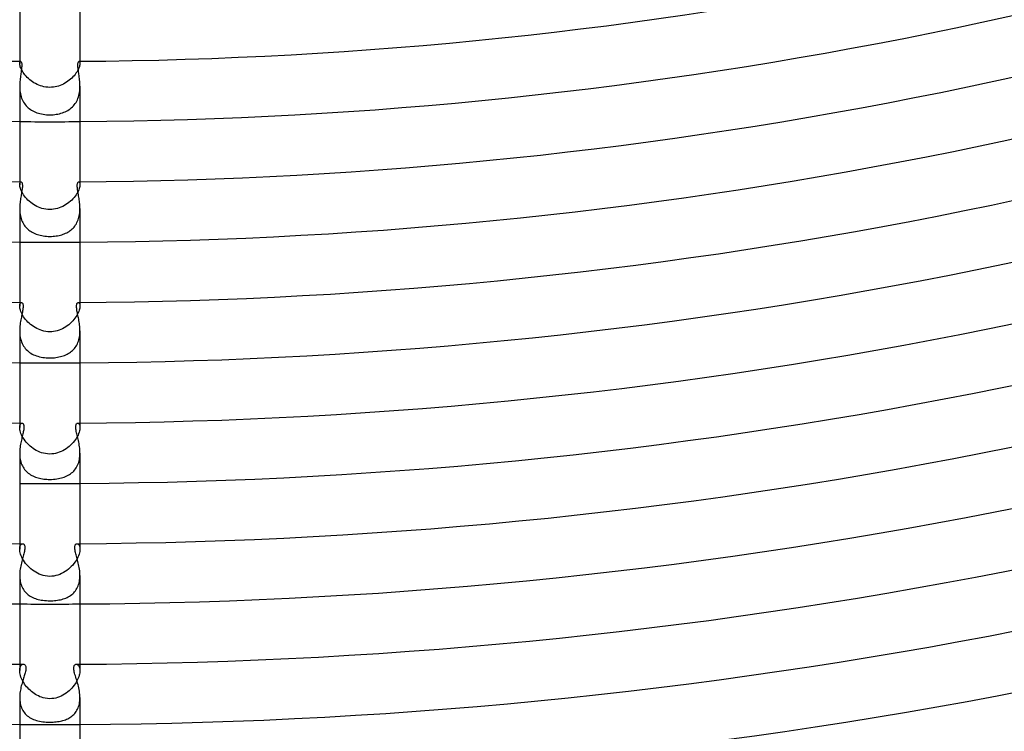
# Model space of a CAD drawing. Header units: millimetres. Extents: x -430 to 430, y -430 to 430.
# Tile 38 of 100: x -2 to 63, y -333 to -286. Entities that reach past the tile are written whole.
import ezdxf

# ---------------------------------------------------------------- set-up
doc = ezdxf.new("R2010")
doc.units = ezdxf.units.MM
doc.layers.add('HIDDEN', color=7, linetype='Continuous')
doc.layers.add('THICK', color=7, linetype='Continuous')

msp = doc.modelspace()

# ---------------------------------------------------------------- linework, layer by layer
at = {"layer": 'HIDDEN'}
for p, q in [((-2, -288.993), (-2, -289.131)), ((-2, -289.13), (-1.998, -289.089)), ((-1.998, -289.177), (-2, -289.13)), ((-1.998, -289.089), (-1.992, -289.055)), ((-1.991, -289.231), (-1.998, -289.177)), ((-1.992, -289.055), (-1.983, -289.028)), ((-1.978, -289.29), (-1.991, -289.231)), ((-1.983, -289.028), (-1.971, -289.009)), ((-1.96, -289.354), (-1.978, -289.29)), ((-1.971, -289.009), (-1.957, -288.997)), ((-1.935, -289.424), (-1.96, -289.354)), ((-1.957, -288.997), (-1.943, -288.993)), ((-1.904, -289.498), (-1.935, -289.424)), ((1.94, -289.411), (1.911, -289.482)), ((1.963, -289.345), (1.94, -289.411)), ((1.943, -288.993), (1.957, -288.997)), ((1.957, -288.997), (1.971, -289.009)), ((1.98, -289.283), (1.963, -289.345)), ((1.971, -289.009), (1.982, -289.028)), ((1.991, -289.226), (1.98, -289.283)), ((1.982, -289.028), (1.992, -289.054)), ((1.998, -289.175), (1.991, -289.226)), ((1.992, -289.054), (1.998, -289.089)), ((1.998, -289.089), (2, -289.13)), ((2, -289.13), (1.998, -289.175)), ((2, -288.993), (2, -289.131)), ((-1.866, -289.575), (-1.904, -289.498)), ((-1.821, -289.654), (-1.866, -289.575)), ((-1.77, -289.736), (-1.821, -289.654)), ((-1.712, -289.818), (-1.77, -289.736)), ((-1.648, -289.9), (-1.712, -289.818)), ((-1.579, -289.981), (-1.648, -289.9)), ((-1.503, -290.061), (-1.579, -289.981)), ((-1.423, -290.138), (-1.503, -290.061)), ((1.457, -290.106), (1.375, -290.181)), ((1.534, -290.029), (1.457, -290.106)), ((1.606, -289.95), (1.534, -290.029)), ((1.672, -289.87), (1.606, -289.95)), ((1.732, -289.79), (1.672, -289.87)), ((1.786, -289.711), (1.732, -289.79)), ((1.834, -289.633), (1.786, -289.711)), ((1.876, -289.556), (1.834, -289.633)), ((1.911, -289.482), (1.876, -289.556)), ((-2, -290.638), (-1.998, -290.739)), ((-1.998, -290.739), (-1.993, -290.841)), ((-1.337, -290.214), (-1.423, -290.138)), ((-1.246, -290.285), (-1.337, -290.214)), ((-1.152, -290.353), (-1.246, -290.285)), ((-1.054, -290.416), (-1.152, -290.353)), ((-0.952, -290.474), (-1.054, -290.416)), ((-0.846, -290.528), (-0.952, -290.474)), ((-0.738, -290.575), (-0.846, -290.528)), ((-0.626, -290.617), (-0.738, -290.575)), ((-0.509, -290.653), (-0.626, -290.617)), ((-0.388, -290.682), (-0.509, -290.653)), ((-0.262, -290.704), (-0.388, -290.682)), ((-0.133, -290.717), (-0.262, -290.704)), ((0, -290.722), (-0.133, -290.717)), ((0.118, -290.718), (0, -290.722)), ((0.235, -290.707), (0.118, -290.718)), ((0.35, -290.689), (0.235, -290.707)), ((0.465, -290.664), (0.35, -290.689)), ((0.577, -290.633), (0.465, -290.664)), ((0.688, -290.594), (0.577, -290.633)), ((0.796, -290.55), (0.688, -290.594)), ((0.902, -290.5), (0.796, -290.55)), ((1.004, -290.445), (0.902, -290.5)), ((1.103, -290.385), (1.004, -290.445)), ((1.198, -290.321), (1.103, -290.385)), ((1.289, -290.253), (1.198, -290.321)), ((1.375, -290.181), (1.289, -290.253)), ((1.993, -290.845), (1.998, -290.741)), ((1.998, -290.741), (2, -290.638)), ((-1.993, -290.841), (-1.984, -290.943)), ((-1.984, -290.943), (-1.971, -291.044)), ((-1.971, -291.044), (-1.954, -291.145)), ((-1.954, -291.145), (-1.931, -291.245)), ((-1.931, -291.245), (-1.904, -291.342)), ((-1.904, -291.342), (-1.872, -291.437)), ((1.867, -291.45), (1.9, -291.354)), ((1.9, -291.354), (1.929, -291.255)), ((1.929, -291.255), (1.952, -291.154)), ((1.952, -291.154), (1.97, -291.052)), ((1.97, -291.052), (1.984, -290.949)), ((1.984, -290.949), (1.993, -290.845)), ((-1.872, -291.437), (-1.834, -291.53)), ((-1.834, -291.53), (-1.792, -291.619)), ((-1.792, -291.619), (-1.744, -291.705)), ((-1.744, -291.705), (-1.692, -291.787)), ((-1.692, -291.787), (-1.636, -291.865)), ((-1.636, -291.865), (-1.575, -291.938)), ((-1.575, -291.938), (-1.509, -292.008)), ((-1.509, -292.008), (-1.439, -292.073)), ((-1.439, -292.073), (-1.366, -292.133)), ((1.427, -292.084), (1.497, -292.02)), ((1.497, -292.02), (1.563, -291.951)), ((1.563, -291.951), (1.626, -291.877)), ((1.626, -291.877), (1.684, -291.799)), ((1.684, -291.799), (1.737, -291.717)), ((1.737, -291.717), (1.786, -291.632)), ((1.786, -291.632), (1.829, -291.542)), ((1.829, -291.542), (1.867, -291.45)), ((-1.366, -292.133), (-1.288, -292.19)), ((-1.288, -292.19), (-1.208, -292.241)), ((-1.208, -292.241), (-1.124, -292.289)), ((-1.124, -292.289), (-1.037, -292.332)), ((-1.037, -292.332), (-0.947, -292.371)), ((-0.947, -292.371), (-0.854, -292.406)), ((-0.854, -292.406), (-0.757, -292.437)), ((-0.757, -292.437), (-0.657, -292.465)), ((-0.657, -292.465), (-0.554, -292.488)), ((-0.554, -292.488), (-0.448, -292.507)), ((-0.448, -292.507), (-0.338, -292.523)), ((-0.338, -292.523), (-0.226, -292.534)), ((-0.226, -292.534), (-0.113, -292.54)), ((-0.113, -292.54), (0, -292.542)), ((0, -292.542), (0.108, -292.541)), ((0.108, -292.541), (0.215, -292.535)), ((0.215, -292.535), (0.322, -292.525)), ((0.322, -292.525), (0.429, -292.51)), ((0.429, -292.51), (0.534, -292.492)), ((0.534, -292.492), (0.637, -292.47)), ((0.637, -292.47), (0.737, -292.443)), ((0.737, -292.443), (0.834, -292.413)), ((0.834, -292.413), (0.929, -292.378)), ((0.929, -292.378), (1.02, -292.34)), ((1.02, -292.34), (1.108, -292.297)), ((1.108, -292.297), (1.193, -292.25)), ((1.193, -292.25), (1.274, -292.199)), ((1.274, -292.199), (1.352, -292.144)), ((1.352, -292.144), (1.427, -292.084)), ((-2, -296.993), (-2, -297.179)), ((-2, -297.179), (-1.997, -297.123)), ((-1.997, -297.235), (-2, -297.179)), ((-1.997, -297.123), (-1.988, -297.077)), ((-1.989, -297.297), (-1.997, -297.235)), ((-1.974, -297.366), (-1.989, -297.297)), ((-1.988, -297.077), (-1.974, -297.041)), ((-1.974, -297.041), (-1.957, -297.015)), ((-1.957, -297.015), (-1.937, -296.999)), ((-1.937, -296.999), (-1.916, -296.994)), ((1.916, -296.994), (1.937, -296.999)), ((1.937, -296.999), (1.957, -297.014)), ((1.957, -297.014), (1.974, -297.04)), ((1.974, -297.04), (1.988, -297.076)), ((1.99, -297.294), (1.976, -297.361)), ((1.988, -297.076), (1.997, -297.122)), ((1.998, -297.233), (1.99, -297.294)), ((1.997, -297.122), (2, -297.179)), ((2, -297.179), (1.998, -297.233)), ((2, -296.993), (2, -297.179)), ((-1.953, -297.44), (-1.974, -297.366)), ((-1.924, -297.519), (-1.953, -297.44)), ((-1.889, -297.601), (-1.924, -297.519)), ((-1.846, -297.686), (-1.889, -297.601)), ((-1.796, -297.772), (-1.846, -297.686)), ((-1.739, -297.86), (-1.796, -297.772)), ((-1.676, -297.948), (-1.739, -297.86)), ((-1.606, -298.035), (-1.676, -297.948)), ((1.682, -297.939), (1.613, -298.027)), ((1.745, -297.851), (1.682, -297.939)), ((1.801, -297.764), (1.745, -297.851)), ((1.851, -297.677), (1.801, -297.764)), ((1.893, -297.592), (1.851, -297.677)), ((1.928, -297.511), (1.893, -297.592)), ((1.955, -297.434), (1.928, -297.511)), ((1.976, -297.361), (1.955, -297.434)), ((-1.53, -298.12), (-1.606, -298.035)), ((-1.449, -298.203), (-1.53, -298.12)), ((-1.362, -298.283), (-1.449, -298.203)), ((-1.271, -298.359), (-1.362, -298.283)), ((-1.175, -298.432), (-1.271, -298.359)), ((-1.075, -298.499), (-1.175, -298.432)), ((-0.972, -298.562), (-1.075, -298.499)), ((-0.864, -298.618), (-0.972, -298.562)), ((0.964, -298.566), (0.853, -298.624)), ((1.071, -298.502), (0.964, -298.566)), ((1.174, -298.432), (1.071, -298.502)), ((1.272, -298.358), (1.174, -298.432)), ((1.366, -298.28), (1.272, -298.358)), ((1.454, -298.199), (1.366, -298.28)), ((1.536, -298.114), (1.454, -298.199)), ((1.613, -298.027), (1.536, -298.114)), ((-2, -298.76), (-1.998, -298.857)), ((-1.998, -298.857), (-1.993, -298.955)), ((-1.993, -298.955), (-1.985, -299.052)), ((-1.985, -299.052), (-1.972, -299.149)), ((-1.972, -299.149), (-1.955, -299.245)), ((-1.955, -299.245), (-1.933, -299.339)), ((-0.754, -298.669), (-0.864, -298.618)), ((-0.64, -298.714), (-0.754, -298.669)), ((-0.522, -298.752), (-0.64, -298.714)), ((-0.398, -298.784), (-0.522, -298.752)), ((-0.27, -298.807), (-0.398, -298.784)), ((-0.137, -298.822), (-0.27, -298.807)), ((0, -298.827), (-0.137, -298.822)), ((0.127, -298.823), (0, -298.827)), ((0.252, -298.81), (0.127, -298.823)), ((0.377, -298.788), (0.252, -298.81)), ((0.499, -298.759), (0.377, -298.788)), ((0.62, -298.721), (0.499, -298.759)), ((0.738, -298.676), (0.62, -298.721)), ((0.853, -298.624), (0.738, -298.676)), ((1.933, -299.34), (1.955, -299.246)), ((1.955, -299.246), (1.972, -299.15)), ((1.972, -299.15), (1.984, -299.054)), ((1.984, -299.054), (1.993, -298.956)), ((1.993, -298.956), (1.998, -298.858)), ((1.998, -298.858), (2, -298.76)), ((-1.933, -299.339), (-1.907, -299.432)), ((-1.907, -299.432), (-1.876, -299.523)), ((-1.876, -299.523), (-1.841, -299.611)), ((-1.841, -299.611), (-1.801, -299.695)), ((-1.801, -299.695), (-1.756, -299.777)), ((-1.756, -299.777), (-1.707, -299.854)), ((-1.707, -299.854), (-1.654, -299.929)), ((1.605, -299.989), (1.661, -299.92)), ((1.661, -299.92), (1.712, -299.847)), ((1.712, -299.847), (1.76, -299.771)), ((1.76, -299.771), (1.803, -299.69)), ((1.803, -299.69), (1.843, -299.607)), ((1.843, -299.607), (1.877, -299.52)), ((1.877, -299.52), (1.907, -299.431)), ((1.907, -299.431), (1.933, -299.34)), ((-1.654, -299.929), (-1.595, -300)), ((-1.595, -300), (-1.533, -300.067)), ((-1.533, -300.067), (-1.468, -300.129)), ((-1.468, -300.129), (-1.398, -300.188)), ((-1.398, -300.188), (-1.325, -300.242)), ((-1.325, -300.242), (-1.249, -300.293)), ((-1.249, -300.293), (-1.17, -300.339)), ((-1.17, -300.339), (-1.087, -300.382)), ((-1.087, -300.382), (-1.002, -300.42)), ((-1.002, -300.42), (-0.915, -300.455)), ((-0.915, -300.455), (-0.825, -300.486)), ((-0.825, -300.486), (-0.732, -300.514)), ((-0.732, -300.514), (-0.638, -300.538)), ((-0.638, -300.538), (-0.54, -300.558)), ((-0.54, -300.558), (-0.439, -300.575)), ((-0.439, -300.575), (-0.334, -300.589)), ((0.416, -300.579), (0.514, -300.563)), ((0.514, -300.563), (0.609, -300.544)), ((0.609, -300.544), (0.701, -300.522)), ((0.701, -300.522), (0.791, -300.497)), ((0.791, -300.497), (0.877, -300.469)), ((0.877, -300.469), (0.961, -300.437)), ((0.961, -300.437), (1.044, -300.402)), ((1.044, -300.402), (1.123, -300.364)), ((1.123, -300.364), (1.201, -300.322)), ((1.201, -300.322), (1.276, -300.276)), ((1.276, -300.276), (1.348, -300.226)), ((1.348, -300.226), (1.417, -300.172)), ((1.417, -300.172), (1.483, -300.115)), ((1.483, -300.115), (1.546, -300.054)), ((1.546, -300.054), (1.605, -299.989)), ((-0.334, -300.589), (-0.226, -300.599)), ((-0.226, -300.599), (-0.115, -300.606)), ((-0.115, -300.606), (0, -300.608)), ((0, -300.608), (0.106, -300.606)), ((0.106, -300.606), (0.212, -300.6)), ((0.212, -300.6), (0.315, -300.591)), ((0.315, -300.591), (0.416, -300.579)), ((-2, -304.993), (-2, -305.232)), ((-1.997, -305.169), (-1.987, -305.116)), ((-1.987, -305.116), (-1.972, -305.072)), ((-1.972, -305.072), (-1.954, -305.038)), ((-1.954, -305.038), (-1.932, -305.014)), ((-1.932, -305.014), (-1.909, -304.999)), ((-1.909, -304.999), (-1.884, -304.994)), ((1.884, -304.994), (1.909, -304.999)), ((1.909, -304.999), (1.932, -305.014)), ((1.932, -305.014), (1.954, -305.038)), ((1.954, -305.038), (1.972, -305.072)), ((1.972, -305.072), (1.987, -305.116)), ((1.987, -305.116), (1.997, -305.169)), ((2, -304.993), (2, -305.232)), ((-2, -305.232), (-1.997, -305.169)), ((-1.997, -305.293), (-2, -305.232)), ((-1.989, -305.36), (-1.997, -305.293)), ((-1.974, -305.433), (-1.989, -305.36)), ((-1.952, -305.511), (-1.974, -305.433)), ((-1.923, -305.593), (-1.952, -305.511)), ((-1.887, -305.678), (-1.923, -305.593)), ((-1.845, -305.765), (-1.887, -305.678)), ((-1.795, -305.854), (-1.845, -305.765)), ((1.842, -305.771), (1.791, -305.861)), ((1.886, -305.682), (1.842, -305.771)), ((1.922, -305.595), (1.886, -305.682)), ((1.951, -305.513), (1.922, -305.595)), ((1.973, -305.434), (1.951, -305.513)), ((1.989, -305.361), (1.973, -305.434)), ((1.997, -305.293), (1.989, -305.361)), ((1.997, -305.169), (2, -305.232)), ((2, -305.232), (1.997, -305.293)), ((-1.738, -305.944), (-1.795, -305.854)), ((-1.675, -306.034), (-1.738, -305.944)), ((-1.606, -306.122), (-1.675, -306.034)), ((-1.531, -306.209), (-1.606, -306.122)), ((-1.45, -306.293), (-1.531, -306.209)), ((-1.365, -306.374), (-1.45, -306.293)), ((-1.274, -306.452), (-1.365, -306.374)), ((-1.179, -306.526), (-1.274, -306.452)), ((1.35, -306.388), (1.257, -306.466)), ((1.438, -306.305), (1.35, -306.388)), ((1.521, -306.22), (1.438, -306.305)), ((1.598, -306.132), (1.521, -306.22)), ((1.669, -306.042), (1.598, -306.132)), ((1.733, -305.951), (1.669, -306.042)), ((1.791, -305.861), (1.733, -305.951)), ((-2, -306.878), (-1.998, -306.986)), ((-1.998, -306.986), (-1.991, -307.094)), ((-1.991, -307.094), (-1.98, -307.201)), ((-1.08, -306.595), (-1.179, -306.526)), ((-0.978, -306.659), (-1.08, -306.595)), ((-0.871, -306.717), (-0.978, -306.659)), ((-0.762, -306.77), (-0.871, -306.717)), ((-0.649, -306.816), (-0.762, -306.77)), ((-0.53, -306.856), (-0.649, -306.816)), ((-0.406, -306.889), (-0.53, -306.856)), ((-0.276, -306.914), (-0.406, -306.889)), ((-0.141, -306.93), (-0.276, -306.914)), ((0, -306.936), (-0.141, -306.93)), ((0.125, -306.931), (0, -306.936)), ((0.249, -306.918), (0.125, -306.931)), ((0.371, -306.897), (0.249, -306.918)), ((0.492, -306.867), (0.371, -306.897)), ((0.611, -306.83), (0.492, -306.867)), ((0.727, -306.785), (0.611, -306.83)), ((0.841, -306.733), (0.727, -306.785)), ((0.951, -306.674), (0.841, -306.733)), ((1.057, -306.61), (0.951, -306.674)), ((1.159, -306.541), (1.057, -306.61)), ((1.257, -306.466), (1.159, -306.541)), ((1.983, -307.178), (1.993, -307.078)), ((1.993, -307.078), (1.998, -306.978)), ((1.998, -306.978), (2, -306.878)), ((-1.98, -307.201), (-1.963, -307.307)), ((-1.963, -307.307), (-1.94, -307.412)), ((-1.94, -307.412), (-1.912, -307.513)), ((-1.912, -307.513), (-1.879, -307.612)), ((-1.879, -307.612), (-1.84, -307.707)), ((-1.84, -307.707), (-1.795, -307.798)), ((1.785, -307.816), (1.827, -307.734)), ((1.827, -307.734), (1.865, -307.648)), ((1.865, -307.648), (1.898, -307.559)), ((1.898, -307.559), (1.926, -307.466)), ((1.926, -307.466), (1.95, -307.372)), ((1.95, -307.372), (1.968, -307.276)), ((1.968, -307.276), (1.983, -307.178)), ((-1.795, -307.798), (-1.744, -307.885)), ((-1.744, -307.885), (-1.688, -307.968)), ((-1.688, -307.968), (-1.628, -308.046)), ((-1.628, -308.046), (-1.562, -308.119)), ((-1.562, -308.119), (-1.492, -308.187)), ((-1.492, -308.187), (-1.417, -308.251)), ((-1.417, -308.251), (-1.339, -308.309)), ((-1.339, -308.309), (-1.256, -308.363)), ((-1.256, -308.363), (-1.17, -308.412)), ((-1.17, -308.412), (-1.081, -308.456)), ((1.142, -308.426), (1.222, -308.383)), ((1.222, -308.383), (1.298, -308.337)), ((1.298, -308.337), (1.371, -308.286)), ((1.371, -308.286), (1.442, -308.231)), ((1.442, -308.231), (1.508, -308.172)), ((1.508, -308.172), (1.572, -308.109)), ((1.572, -308.109), (1.631, -308.042)), ((1.631, -308.042), (1.687, -307.97)), ((1.687, -307.97), (1.738, -307.895)), ((1.738, -307.895), (1.785, -307.816)), ((-1.081, -308.456), (-0.988, -308.496)), ((-0.988, -308.496), (-0.892, -308.532)), ((-0.892, -308.532), (-0.793, -308.563)), ((-0.793, -308.563), (-0.689, -308.591)), ((-0.689, -308.591), (-0.581, -308.615)), ((-0.581, -308.615), (-0.47, -308.634)), ((-0.47, -308.634), (-0.356, -308.65)), ((-0.356, -308.65), (-0.238, -308.661)), ((-0.238, -308.661), (-0.119, -308.668)), ((-0.119, -308.668), (0, -308.67)), ((0, -308.67), (0.102, -308.668)), ((0.102, -308.668), (0.205, -308.663)), ((0.205, -308.663), (0.306, -308.655)), ((0.306, -308.655), (0.407, -308.643)), ((0.407, -308.643), (0.508, -308.628)), ((0.508, -308.628), (0.606, -308.61)), ((0.606, -308.61), (0.702, -308.588)), ((0.702, -308.588), (0.795, -308.563)), ((0.795, -308.563), (0.886, -308.534)), ((0.886, -308.534), (0.974, -308.502)), ((0.974, -308.502), (1.06, -308.466)), ((1.06, -308.466), (1.142, -308.426)), ((-2, -312.994), (-2, -313.289)), ((-2, -313.288), (-1.996, -313.22)), ((-1.997, -313.358), (-2, -313.288)), ((-1.987, -313.433), (-1.997, -313.358)), ((-1.996, -313.22), (-1.987, -313.161)), ((-1.987, -313.161), (-1.971, -313.11)), ((-1.971, -313.514), (-1.987, -313.433)), ((-1.971, -313.11), (-1.951, -313.068)), ((-1.946, -313.599), (-1.971, -313.514)), ((-1.951, -313.068), (-1.928, -313.036)), ((-1.915, -313.689), (-1.946, -313.599)), ((-1.928, -313.036), (-1.902, -313.013)), ((-1.902, -313.013), (-1.875, -312.999)), ((-1.875, -312.999), (-1.847, -312.995)), ((1.847, -312.995), (1.875, -312.999)), ((1.875, -312.999), (1.902, -313.013)), ((1.902, -313.013), (1.928, -313.036)), ((1.944, -313.606), (1.911, -313.697)), ((1.928, -313.036), (1.951, -313.068)), ((1.969, -313.518), (1.944, -313.606)), ((1.951, -313.068), (1.971, -313.11)), ((1.987, -313.436), (1.969, -313.518)), ((1.971, -313.11), (1.986, -313.161)), ((1.986, -313.161), (1.996, -313.22)), ((1.997, -313.359), (1.987, -313.436)), ((1.996, -313.22), (2, -313.289)), ((2, -313.289), (1.997, -313.359)), ((2, -312.994), (2, -313.289)), ((-1.875, -313.781), (-1.915, -313.689)), ((-1.828, -313.876), (-1.875, -313.781)), ((-1.774, -313.971), (-1.828, -313.876)), ((-1.712, -314.067), (-1.774, -313.971)), ((-1.644, -314.162), (-1.712, -314.067)), ((-1.57, -314.255), (-1.644, -314.162)), ((-1.49, -314.345), (-1.57, -314.255)), ((1.554, -314.273), (1.471, -314.365)), ((1.631, -314.179), (1.554, -314.273)), ((1.702, -314.083), (1.631, -314.179)), ((1.765, -313.986), (1.702, -314.083)), ((1.821, -313.888), (1.765, -313.986)), ((1.87, -313.792), (1.821, -313.888)), ((1.911, -313.697), (1.87, -313.792)), ((-1.404, -314.433), (-1.49, -314.345)), ((-1.313, -314.517), (-1.404, -314.433)), ((-1.216, -314.597), (-1.313, -314.517)), ((-1.116, -314.672), (-1.216, -314.597)), ((-1.011, -314.742), (-1.116, -314.672)), ((-0.902, -314.806), (-1.011, -314.742)), ((-0.789, -314.863), (-0.902, -314.806)), ((-0.674, -314.914), (-0.789, -314.863)), ((-0.553, -314.958), (-0.674, -314.914)), ((0.629, -314.931), (0.507, -314.972)), ((0.749, -314.882), (0.629, -314.931)), ((0.864, -314.826), (0.749, -314.882)), ((0.976, -314.763), (0.864, -314.826)), ((1.085, -314.694), (0.976, -314.763)), ((1.188, -314.619), (1.085, -314.694)), ((1.288, -314.539), (1.188, -314.619)), ((1.382, -314.454), (1.288, -314.539)), ((1.471, -314.365), (1.382, -314.454)), ((-2, -314.992), (-1.998, -315.091)), ((-1.998, -315.091), (-1.992, -315.191)), ((-1.992, -315.191), (-1.982, -315.29)), ((-1.982, -315.29), (-1.967, -315.387)), ((-1.967, -315.387), (-1.947, -315.482)), ((-1.947, -315.482), (-1.923, -315.576)), ((-1.923, -315.576), (-1.893, -315.667)), ((-0.425, -314.995), (-0.553, -314.958)), ((-0.29, -315.023), (-0.425, -314.995)), ((-0.148, -315.041), (-0.29, -315.023)), ((0, -315.047), (-0.148, -315.041)), ((0.129, -315.042), (0, -315.047)), ((0.256, -315.028), (0.129, -315.042)), ((0.383, -315.005), (0.256, -315.028)), ((0.507, -314.972), (0.383, -315.005)), ((1.882, -315.697), (1.914, -315.603)), ((1.914, -315.603), (1.941, -315.506)), ((1.941, -315.506), (1.963, -315.407)), ((1.963, -315.407), (1.98, -315.305)), ((1.98, -315.305), (1.991, -315.201)), ((1.991, -315.201), (1.998, -315.097)), ((1.998, -315.097), (2, -314.992)), ((-1.893, -315.667), (-1.859, -315.754)), ((-1.859, -315.754), (-1.82, -315.838)), ((-1.82, -315.838), (-1.777, -315.918)), ((-1.777, -315.918), (-1.729, -315.995)), ((-1.729, -315.995), (-1.677, -316.068)), ((-1.677, -316.068), (-1.62, -316.137)), ((-1.62, -316.137), (-1.559, -316.202)), ((-1.559, -316.202), (-1.495, -316.262)), ((1.446, -316.304), (1.516, -316.243)), ((1.516, -316.243), (1.582, -316.179)), ((1.582, -316.179), (1.644, -316.109)), ((1.644, -316.109), (1.701, -316.035)), ((1.701, -316.035), (1.753, -315.957)), ((1.753, -315.957), (1.801, -315.874)), ((1.801, -315.874), (1.844, -315.787)), ((1.844, -315.787), (1.882, -315.697)), ((-1.495, -316.262), (-1.427, -316.319)), ((-1.427, -316.319), (-1.356, -316.371)), ((-1.356, -316.371), (-1.282, -316.42)), ((-1.282, -316.42), (-1.204, -316.464)), ((-1.204, -316.464), (-1.124, -316.505)), ((-1.124, -316.505), (-1.041, -316.542)), ((-1.041, -316.542), (-0.955, -316.576)), ((-0.955, -316.576), (-0.867, -316.606)), ((-0.867, -316.606), (-0.777, -316.632)), ((-0.777, -316.632), (-0.684, -316.655)), ((-0.684, -316.655), (-0.59, -316.675)), ((-0.59, -316.675), (-0.494, -316.692)), ((-0.494, -316.692), (-0.397, -316.705)), ((-0.397, -316.705), (-0.299, -316.716)), ((-0.299, -316.716), (-0.2, -316.723)), ((-0.2, -316.723), (-0.1, -316.727)), ((-0.1, -316.727), (0, -316.729)), ((0, -316.729), (0.118, -316.727)), ((0.118, -316.727), (0.236, -316.72)), ((0.236, -316.72), (0.35, -316.71)), ((0.35, -316.71), (0.46, -316.697)), ((0.46, -316.697), (0.566, -316.679)), ((0.566, -316.679), (0.669, -316.659)), ((0.669, -316.659), (0.768, -316.634)), ((0.768, -316.634), (0.862, -316.607)), ((0.862, -316.607), (0.954, -316.576)), ((0.954, -316.576), (1.044, -316.541)), ((1.044, -316.541), (1.131, -316.502)), ((1.131, -316.502), (1.214, -316.459)), ((1.214, -316.459), (1.295, -316.412)), ((1.295, -316.412), (1.372, -316.36)), ((1.372, -316.36), (1.446, -316.304)), ((-2, -320.994), (-2, -321.349)), ((-2, -321.349), (-1.995, -321.267)), ((-1.996, -321.427), (-2, -321.349)), ((-1.985, -321.512), (-1.996, -321.427)), ((-1.995, -321.267), (-1.983, -321.195)), ((-1.983, -321.195), (-1.963, -321.134)), ((-1.963, -321.134), (-1.937, -321.084)), ((-1.937, -321.084), (-1.907, -321.045)), ((-1.907, -321.045), (-1.874, -321.017)), ((-1.874, -321.017), (-1.839, -321)), ((-1.839, -321), (-1.803, -320.995)), ((1.803, -320.995), (1.839, -321)), ((1.839, -321), (1.873, -321.017)), ((1.873, -321.017), (1.907, -321.045)), ((1.907, -321.045), (1.937, -321.084)), ((1.937, -321.084), (1.962, -321.133)), ((1.962, -321.133), (1.982, -321.194)), ((1.982, -321.194), (1.995, -321.266)), ((1.996, -321.427), (1.985, -321.512)), ((1.995, -321.266), (2, -321.349)), ((2, -321.349), (1.996, -321.427)), ((2, -320.994), (2, -321.349)), ((-1.966, -321.602), (-1.985, -321.512)), ((-1.939, -321.697), (-1.966, -321.602)), ((-1.903, -321.795), (-1.939, -321.697)), ((-1.859, -321.895), (-1.903, -321.795)), ((-1.808, -321.997), (-1.859, -321.895)), ((-1.748, -322.099), (-1.808, -321.997)), ((-1.681, -322.201), (-1.748, -322.099)), ((1.743, -322.108), (1.674, -322.211)), ((1.804, -322.004), (1.743, -322.108)), ((1.857, -321.9), (1.804, -322.004)), ((1.902, -321.798), (1.857, -321.9)), ((1.938, -321.699), (1.902, -321.798)), ((1.966, -321.603), (1.938, -321.699)), ((1.985, -321.512), (1.966, -321.603)), ((-1.607, -322.301), (-1.681, -322.201)), ((-1.527, -322.398), (-1.607, -322.301)), ((-1.441, -322.492), (-1.527, -322.398)), ((-1.35, -322.583), (-1.441, -322.492)), ((-1.253, -322.669), (-1.35, -322.583)), ((-1.151, -322.75), (-1.253, -322.669)), ((-1.045, -322.826), (-1.151, -322.75)), ((1.125, -322.769), (1.014, -322.846)), ((1.231, -322.687), (1.125, -322.769)), ((1.331, -322.6), (1.231, -322.687)), ((1.426, -322.508), (1.331, -322.6)), ((1.516, -322.411), (1.426, -322.508)), ((1.598, -322.312), (1.516, -322.411)), ((1.674, -322.211), (1.598, -322.312)), ((-2, -323.101), (-1.998, -323.205)), ((-1.998, -323.205), (-1.991, -323.307)), ((-1.991, -323.307), (-1.979, -323.409)), ((-1.979, -323.409), (-1.963, -323.508)), ((-0.934, -322.895), (-1.045, -322.826)), ((-0.82, -322.958), (-0.934, -322.895)), ((-0.702, -323.013), (-0.82, -322.958)), ((-0.58, -323.061), (-0.702, -323.013)), ((-0.449, -323.102), (-0.58, -323.061)), ((-0.308, -323.134), (-0.449, -323.102)), ((-0.158, -323.155), (-0.308, -323.134)), ((0, -323.163), (-0.158, -323.155)), ((0.135, -323.157), (0, -323.163)), ((0.268, -323.141), (0.135, -323.157)), ((0.4, -323.114), (0.268, -323.141)), ((0.53, -323.078), (0.4, -323.114)), ((0.657, -323.032), (0.53, -323.078)), ((0.78, -322.977), (0.657, -323.032)), ((0.899, -322.915), (0.78, -322.977)), ((1.014, -322.846), (0.899, -322.915)), ((1.962, -323.511), (1.979, -323.411)), ((1.979, -323.411), (1.991, -323.309)), ((1.991, -323.309), (1.998, -323.206)), ((1.998, -323.206), (2, -323.102)), ((-1.963, -323.508), (-1.941, -323.606)), ((-1.941, -323.606), (-1.913, -323.701)), ((-1.913, -323.701), (-1.881, -323.792)), ((-1.881, -323.792), (-1.843, -323.879)), ((-1.843, -323.879), (-1.8, -323.964)), ((-1.8, -323.964), (-1.752, -324.044)), ((-1.752, -324.044), (-1.699, -324.12)), ((1.701, -324.118), (1.753, -324.043)), ((1.753, -324.043), (1.8, -323.964)), ((1.8, -323.964), (1.842, -323.881)), ((1.842, -323.881), (1.88, -323.794)), ((1.88, -323.794), (1.913, -323.702)), ((1.913, -323.702), (1.94, -323.608)), ((1.94, -323.608), (1.962, -323.511)), ((-1.699, -324.12), (-1.642, -324.191)), ((-1.642, -324.191), (-1.58, -324.258)), ((-1.58, -324.258), (-1.515, -324.321)), ((-1.515, -324.321), (-1.445, -324.379)), ((-1.445, -324.379), (-1.371, -324.433)), ((-1.371, -324.433), (-1.294, -324.482)), ((-1.294, -324.482), (-1.214, -324.528)), ((-1.214, -324.528), (-1.131, -324.569)), ((-1.131, -324.569), (-1.044, -324.606)), ((-1.044, -324.606), (-0.955, -324.639)), ((-0.955, -324.639), (-0.863, -324.669)), ((-0.863, -324.669), (-0.767, -324.695)), ((-0.767, -324.695), (-0.667, -324.718)), ((-0.667, -324.718), (-0.564, -324.738)), ((-0.564, -324.738), (-0.457, -324.754)), ((0.404, -324.761), (0.504, -324.748)), ((0.504, -324.748), (0.602, -324.731)), ((0.602, -324.731), (0.698, -324.712)), ((0.698, -324.712), (0.792, -324.689)), ((0.792, -324.689), (0.883, -324.663)), ((0.883, -324.663), (0.973, -324.633)), ((0.973, -324.633), (1.06, -324.6)), ((1.06, -324.6), (1.144, -324.563)), ((1.144, -324.563), (1.225, -324.522)), ((1.225, -324.522), (1.303, -324.477)), ((1.303, -324.477), (1.379, -324.428)), ((1.379, -324.428), (1.45, -324.375)), ((1.45, -324.375), (1.519, -324.317)), ((1.519, -324.317), (1.583, -324.255)), ((1.583, -324.255), (1.644, -324.189)), ((1.644, -324.189), (1.701, -324.118)), ((-0.457, -324.754), (-0.346, -324.767)), ((-0.346, -324.767), (-0.232, -324.776)), ((-0.232, -324.776), (-0.116, -324.782)), ((-0.116, -324.782), (0, -324.784)), ((0, -324.784), (0.102, -324.783)), ((0.102, -324.783), (0.203, -324.778)), ((0.203, -324.778), (0.304, -324.771)), ((0.304, -324.771), (0.404, -324.761)), ((-2, -328.994), (-2, -329.413)), ((-1.997, -329.337), (-1.986, -329.267)), ((-1.986, -329.267), (-1.97, -329.205)), ((-1.97, -329.205), (-1.949, -329.15)), ((-1.949, -329.15), (-1.923, -329.103)), ((-1.923, -329.103), (-1.893, -329.065)), ((-1.893, -329.065), (-1.86, -329.035)), ((-1.86, -329.035), (-1.826, -329.013)), ((-1.826, -329.013), (-1.789, -329)), ((-1.789, -329), (-1.753, -328.995)), ((1.753, -328.995), (1.784, -328.998)), ((1.784, -328.998), (1.816, -329.008)), ((1.816, -329.008), (1.847, -329.025)), ((1.847, -329.025), (1.877, -329.049)), ((1.877, -329.049), (1.905, -329.079)), ((1.905, -329.079), (1.931, -329.117)), ((1.931, -329.117), (1.954, -329.161)), ((1.954, -329.161), (1.973, -329.213)), ((1.973, -329.213), (1.987, -329.272)), ((1.987, -329.272), (1.997, -329.339)), ((2, -328.994), (2, -329.413)), ((-2, -329.413), (-1.997, -329.337)), ((-1.997, -329.491), (-2, -329.413)), ((-1.987, -329.574), (-1.997, -329.491)), ((-1.97, -329.66), (-1.987, -329.574)), ((-1.946, -329.75), (-1.97, -329.66)), ((-1.916, -329.842), (-1.946, -329.75)), ((-1.879, -329.935), (-1.916, -329.842)), ((-1.836, -330.028), (-1.879, -329.935)), ((1.889, -329.912), (1.846, -330.007)), ((1.924, -329.819), (1.889, -329.912)), ((1.952, -329.73), (1.924, -329.819)), ((1.974, -329.643), (1.952, -329.73)), ((1.989, -329.561), (1.974, -329.643)), ((1.997, -329.484), (1.989, -329.561)), ((1.997, -329.339), (2, -329.412)), ((2, -329.412), (1.997, -329.484)), ((-1.787, -330.121), (-1.836, -330.028)), ((-1.732, -330.214), (-1.787, -330.121)), ((-1.672, -330.306), (-1.732, -330.214)), ((-1.607, -330.395), (-1.672, -330.306)), ((-1.538, -330.482), (-1.607, -330.395)), ((-1.464, -330.566), (-1.538, -330.482)), ((-1.387, -330.648), (-1.464, -330.566)), ((1.457, -330.575), (1.371, -330.663)), ((1.536, -330.484), (1.457, -330.575)), ((1.611, -330.39), (1.536, -330.484)), ((1.679, -330.295), (1.611, -330.39)), ((1.741, -330.199), (1.679, -330.295)), ((1.797, -330.103), (1.741, -330.199)), ((1.846, -330.007), (1.797, -330.103)), ((-2, -331.208), (-1.998, -331.308)), ((-1.306, -330.725), (-1.387, -330.648)), ((-1.222, -330.799), (-1.306, -330.725)), ((-1.134, -330.869), (-1.222, -330.799)), ((-1.044, -330.934), (-1.134, -330.869)), ((-0.951, -330.995), (-1.044, -330.934)), ((-0.856, -331.051), (-0.951, -330.995)), ((-0.758, -331.101), (-0.856, -331.051)), ((-0.658, -331.146), (-0.758, -331.101)), ((-0.554, -331.186), (-0.658, -331.146)), ((-0.436, -331.223), (-0.554, -331.186)), ((-0.303, -331.253), (-0.436, -331.223)), ((-0.158, -331.274), (-0.303, -331.253)), ((0, -331.282), (-0.158, -331.274)), ((0.131, -331.277), (0, -331.282)), ((0.261, -331.261), (0.131, -331.277)), ((0.389, -331.235), (0.261, -331.261)), ((0.515, -331.199), (0.389, -331.235)), ((0.638, -331.154), (0.515, -331.199)), ((0.756, -331.102), (0.638, -331.154)), ((0.87, -331.043), (0.756, -331.102)), ((0.979, -330.977), (0.87, -331.043)), ((1.084, -330.906), (0.979, -330.977)), ((1.185, -330.83), (1.084, -330.906)), ((1.28, -330.748), (1.185, -330.83)), ((1.371, -330.663), (1.28, -330.748)), ((1.998, -331.316), (2, -331.211)), ((-1.998, -331.308), (-1.991, -331.409)), ((-1.991, -331.409), (-1.979, -331.509)), ((-1.979, -331.509), (-1.962, -331.607)), ((-1.962, -331.607), (-1.94, -331.703)), ((-1.94, -331.703), (-1.911, -331.797)), ((-1.911, -331.797), (-1.878, -331.888)), ((-1.878, -331.888), (-1.838, -331.976)), ((1.84, -331.972), (1.877, -331.889)), ((1.877, -331.889), (1.91, -331.803)), ((1.91, -331.803), (1.937, -331.712)), ((1.937, -331.712), (1.96, -331.617)), ((1.96, -331.617), (1.978, -331.52)), ((1.978, -331.52), (1.99, -331.419)), ((1.99, -331.419), (1.998, -331.316)), ((-1.838, -331.976), (-1.794, -332.059)), ((-1.794, -332.059), (-1.744, -332.138)), ((-1.744, -332.138), (-1.689, -332.213)), ((-1.689, -332.213), (-1.628, -332.284)), ((-1.628, -332.284), (-1.563, -332.351)), ((-1.563, -332.351), (-1.493, -332.413)), ((-1.493, -332.413), (-1.419, -332.47)), ((-1.419, -332.47), (-1.34, -332.523)), ((-1.34, -332.523), (-1.257, -332.571)), ((-1.257, -332.571), (-1.17, -332.615)), ((1.187, -332.607), (1.261, -332.569)), ((1.261, -332.569), (1.333, -332.527)), ((1.333, -332.527), (1.402, -332.482)), ((1.402, -332.482), (1.469, -332.433)), ((1.469, -332.433), (1.532, -332.379)), ((1.532, -332.379), (1.592, -332.322)), ((1.592, -332.322), (1.649, -332.261)), ((1.649, -332.261), (1.703, -332.195)), ((1.703, -332.195), (1.752, -332.126)), ((1.752, -332.126), (1.798, -332.051)), ((1.798, -332.051), (1.84, -331.972)), ((-1.17, -332.615), (-1.08, -332.654)), ((-1.08, -332.654), (-0.985, -332.69)), ((-0.985, -332.69), (-0.887, -332.721)), ((-0.887, -332.721), (-0.786, -332.748)), ((-0.786, -332.748), (-0.681, -332.771)), ((-0.681, -332.771), (-0.573, -332.791)), ((-0.573, -332.791), (-0.462, -332.807)), ((-0.462, -332.807), (-0.349, -332.819)), ((-0.349, -332.819), (-0.234, -332.828)), ((-0.234, -332.828), (-0.118, -332.833)), ((-0.118, -332.833), (0, -332.835)), ((0, -332.835), (0.108, -332.833)), ((0.108, -332.833), (0.215, -332.829)), ((0.215, -332.829), (0.319, -332.822)), ((0.319, -332.822), (0.42, -332.812)), ((0.42, -332.812), (0.518, -332.799)), ((0.518, -332.799), (0.611, -332.784)), ((0.611, -332.784), (0.701, -332.767)), ((0.701, -332.767), (0.787, -332.748)), ((0.787, -332.748), (0.87, -332.726)), ((0.87, -332.726), (0.953, -332.701)), ((0.953, -332.701), (1.033, -332.673)), ((1.033, -332.673), (1.111, -332.641)), ((1.111, -332.641), (1.187, -332.607))]:
    msp.add_line(p, q, dxfattribs=at)
for radius, start, end in [(293, 269.60892, 270.39112), (301, 269.61929, 270.38069), (309, 269.62914, 270.37084), (317, 269.63848, 270.3615), (325, 269.64742, 270.35262), (333, 269.6559, 270.34414)]:
    msp.add_arc((0, 0), radius, start, end, dxfattribs=at)
at = {"layer": 'THICK'}
for p, q in [((-2, -282.513), (-2, -288.993)), ((2, -282.513), (2, -288.993)), ((-1.943, -288.993), (-1.93, -288.996)), ((-1.93, -288.996), (-1.917, -289.005)), ((-1.917, -289.005), (-1.905, -289.019)), ((-1.905, -289.019), (-1.894, -289.039)), ((-1.894, -289.039), (-1.884, -289.065)), ((-1.884, -289.065), (-1.875, -289.098)), ((-1.87, -289.408), (-1.877, -289.478)), ((-1.875, -289.098), (-1.869, -289.136)), ((-1.865, -289.343), (-1.87, -289.408)), ((-1.869, -289.136), (-1.865, -289.179)), ((-1.865, -289.179), (-1.863, -289.228)), ((-1.863, -289.283), (-1.865, -289.343)), ((-1.863, -289.228), (-1.863, -289.283)), ((1.862, -289.251), (1.864, -289.194)), ((1.864, -289.314), (1.862, -289.251)), ((1.864, -289.194), (1.868, -289.145)), ((1.868, -289.381), (1.864, -289.314)), ((1.868, -289.145), (1.874, -289.103)), ((1.875, -289.452), (1.868, -289.381)), ((1.874, -289.103), (1.883, -289.069)), ((1.883, -289.527), (1.875, -289.452)), ((1.883, -289.069), (1.893, -289.041)), ((1.893, -289.041), (1.904, -289.02)), ((1.904, -289.02), (1.917, -289.005)), ((1.917, -289.005), (1.93, -288.996)), ((1.93, -288.996), (1.943, -288.993)), ((-1.957, -290.055), (-1.969, -290.147)), ((-1.945, -289.965), (-1.957, -290.055)), ((-1.933, -289.877), (-1.945, -289.965)), ((-1.92, -289.792), (-1.933, -289.877)), ((-1.908, -289.709), (-1.92, -289.792)), ((-1.897, -289.629), (-1.908, -289.709)), ((-1.886, -289.552), (-1.897, -289.629)), ((-1.877, -289.478), (-1.886, -289.552)), ((1.893, -289.605), (1.883, -289.527)), ((1.905, -289.686), (1.893, -289.605)), ((1.917, -289.769), (1.905, -289.686)), ((1.93, -289.855), (1.917, -289.769)), ((1.942, -289.945), (1.93, -289.855)), ((1.955, -290.037), (1.942, -289.945)), ((1.967, -290.132), (1.955, -290.037)), ((-1.998, -290.536), (-2, -290.638)), ((-2, -290.64), (-2, -296.993)), ((-1.994, -290.436), (-1.998, -290.536)), ((-1.987, -290.338), (-1.994, -290.436)), ((-1.979, -290.241), (-1.987, -290.338)), ((-1.969, -290.147), (-1.979, -290.241)), ((1.977, -290.229), (1.967, -290.132)), ((1.987, -290.329), (1.977, -290.229)), ((1.994, -290.431), (1.987, -290.329)), ((1.998, -290.534), (1.994, -290.431)), ((2, -290.638), (1.998, -290.534)), ((2, -290.64), (2, -296.993)), ((-1.916, -296.994), (-1.901, -296.997)), ((-1.901, -296.997), (-1.885, -297.005)), ((-1.885, -297.005), (-1.871, -297.02)), ((-1.871, -297.02), (-1.858, -297.04)), ((-1.858, -297.04), (-1.846, -297.066)), ((-1.846, -297.066), (-1.837, -297.098)), ((-1.837, -297.098), (-1.829, -297.135)), ((-1.829, -297.135), (-1.824, -297.178)), ((-1.824, -297.178), (-1.821, -297.226)), ((-1.821, -297.28), (-1.824, -297.339)), ((-1.821, -297.226), (-1.821, -297.28)), ((1.821, -297.264), (1.822, -297.213)), ((1.823, -297.32), (1.821, -297.264)), ((1.822, -297.213), (1.825, -297.166)), ((1.825, -297.166), (1.831, -297.125)), ((1.831, -297.125), (1.839, -297.09)), ((1.839, -297.09), (1.849, -297.06)), ((1.849, -297.06), (1.86, -297.036)), ((1.86, -297.036), (1.873, -297.017)), ((1.873, -297.017), (1.887, -297.004)), ((1.887, -297.004), (1.902, -296.996)), ((1.902, -296.996), (1.916, -296.994)), ((-1.913, -297.926), (-1.927, -298.01)), ((-1.898, -297.844), (-1.913, -297.926)), ((-1.884, -297.765), (-1.898, -297.844)), ((-1.871, -297.687), (-1.884, -297.765)), ((-1.858, -297.612), (-1.871, -297.687)), ((-1.847, -297.539), (-1.858, -297.612)), ((-1.838, -297.469), (-1.847, -297.539)), ((-1.83, -297.403), (-1.838, -297.469)), ((-1.824, -297.339), (-1.83, -297.403)), ((1.828, -297.381), (1.823, -297.32)), ((1.835, -297.447), (1.828, -297.381)), ((1.844, -297.517), (1.835, -297.447)), ((1.855, -297.59), (1.844, -297.517)), ((1.868, -297.667), (1.855, -297.59)), ((1.881, -297.747), (1.868, -297.667)), ((1.896, -297.83), (1.881, -297.747)), ((1.911, -297.915), (1.896, -297.83)), ((1.925, -298.002), (1.911, -297.915)), ((-1.994, -298.564), (-1.998, -298.662)), ((-1.987, -298.467), (-1.994, -298.564)), ((-1.978, -298.371), (-1.987, -298.467)), ((-1.967, -298.278), (-1.978, -298.371)), ((-1.954, -298.187), (-1.967, -298.278)), ((-1.941, -298.097), (-1.954, -298.187)), ((-1.927, -298.01), (-1.941, -298.097)), ((1.94, -298.091), (1.925, -298.002)), ((1.954, -298.182), (1.94, -298.091)), ((1.966, -298.275), (1.954, -298.182)), ((1.977, -298.369), (1.966, -298.275)), ((1.987, -298.465), (1.977, -298.369)), ((1.994, -298.562), (1.987, -298.465)), ((1.998, -298.661), (1.994, -298.562)), ((-1.998, -298.662), (-2, -298.76)), ((-2, -298.762), (-2, -304.993)), ((2, -298.76), (1.998, -298.661)), ((2, -298.762), (2, -304.993)), ((-1.884, -304.994), (-1.866, -304.997)), ((-1.866, -304.997), (-1.847, -305.006)), ((-1.847, -305.006), (-1.83, -305.021)), ((-1.83, -305.021), (-1.814, -305.043)), ((-1.814, -305.043), (-1.8, -305.072)), ((-1.8, -305.072), (-1.789, -305.108)), ((-1.789, -305.108), (-1.78, -305.152)), ((1.777, -305.178), (1.783, -305.135)), ((1.783, -305.135), (1.791, -305.098)), ((1.791, -305.098), (1.803, -305.067)), ((1.803, -305.067), (1.816, -305.041)), ((1.816, -305.041), (1.831, -305.02)), ((1.831, -305.02), (1.848, -305.006)), ((1.848, -305.006), (1.866, -304.997)), ((1.866, -304.997), (1.884, -304.994)), ((-1.852, -305.79), (-1.87, -305.877)), ((-1.835, -305.707), (-1.852, -305.79)), ((-1.819, -305.627), (-1.835, -305.707)), ((-1.805, -305.548), (-1.819, -305.627)), ((-1.793, -305.472), (-1.805, -305.548)), ((-1.783, -305.399), (-1.793, -305.472)), ((-1.777, -305.33), (-1.783, -305.399)), ((-1.78, -305.152), (-1.775, -305.205)), ((-1.774, -305.265), (-1.777, -305.33)), ((-1.775, -305.205), (-1.774, -305.265)), ((1.774, -305.225), (1.777, -305.178)), ((1.774, -305.278), (1.774, -305.225)), ((1.777, -305.336), (1.774, -305.278)), ((1.783, -305.399), (1.777, -305.336)), ((1.792, -305.466), (1.783, -305.399)), ((1.803, -305.537), (1.792, -305.466)), ((1.817, -305.611), (1.803, -305.537)), ((1.831, -305.689), (1.817, -305.611)), ((1.847, -305.768), (1.831, -305.689)), ((1.864, -305.851), (1.847, -305.768)), ((-1.972, -306.455), (-1.983, -306.559)), ((-1.958, -306.353), (-1.972, -306.455)), ((-1.942, -306.253), (-1.958, -306.353)), ((-1.925, -306.155), (-1.942, -306.253)), ((-1.907, -306.06), (-1.925, -306.155)), ((-1.888, -305.967), (-1.907, -306.06)), ((-1.87, -305.877), (-1.888, -305.967)), ((1.882, -305.935), (1.864, -305.851)), ((1.899, -306.021), (1.882, -305.935)), ((1.916, -306.109), (1.899, -306.021)), ((1.933, -306.2), (1.916, -306.109)), ((1.948, -306.292), (1.933, -306.2)), ((1.963, -306.387), (1.948, -306.292)), ((1.975, -306.483), (1.963, -306.387)), ((-1.998, -306.771), (-2, -306.878)), ((-2, -306.879), (-2, -312.994)), ((-1.992, -306.664), (-1.998, -306.771)), ((-1.983, -306.559), (-1.992, -306.664)), ((1.985, -306.58), (1.975, -306.483)), ((1.993, -306.679), (1.985, -306.58)), ((1.998, -306.779), (1.993, -306.679)), ((2, -306.878), (1.998, -306.779)), ((2, -306.879), (2, -312.994)), ((-1.847, -312.995), (-1.829, -312.997)), ((-1.829, -312.997), (-1.811, -313.003)), ((-1.811, -313.003), (-1.794, -313.014)), ((-1.794, -313.014), (-1.778, -313.029)), ((-1.775, -313.64), (-1.791, -313.715)), ((-1.778, -313.029), (-1.763, -313.048)), ((-1.759, -313.569), (-1.775, -313.64)), ((-1.763, -313.048), (-1.75, -313.072)), ((-1.746, -313.501), (-1.759, -313.569)), ((-1.75, -313.072), (-1.739, -313.102)), ((-1.736, -313.436), (-1.746, -313.501)), ((-1.739, -313.102), (-1.73, -313.136)), ((-1.728, -313.376), (-1.736, -313.436)), ((-1.73, -313.136), (-1.723, -313.175)), ((-1.722, -313.319), (-1.728, -313.376)), ((-1.723, -313.175), (-1.72, -313.219)), ((-1.72, -313.267), (-1.722, -313.319)), ((-1.72, -313.219), (-1.72, -313.267)), ((1.72, -313.262), (1.721, -313.2)), ((1.723, -313.329), (1.72, -313.262)), ((1.721, -313.2), (1.728, -313.146)), ((1.731, -313.4), (1.723, -313.329)), ((1.728, -313.146), (1.739, -313.1)), ((1.742, -313.475), (1.731, -313.4)), ((1.739, -313.1), (1.755, -313.062)), ((1.756, -313.552), (1.742, -313.475)), ((1.755, -313.062), (1.774, -313.033)), ((1.772, -313.631), (1.756, -313.552)), ((1.791, -313.711), (1.772, -313.631)), ((1.774, -313.033), (1.797, -313.012)), ((1.797, -313.012), (1.821, -312.999)), ((1.821, -312.999), (1.847, -312.995)), ((-1.908, -314.218), (-1.926, -314.31)), ((-1.888, -314.128), (-1.908, -314.218)), ((-1.869, -314.041), (-1.888, -314.128)), ((-1.849, -313.955), (-1.869, -314.041)), ((-1.829, -313.872), (-1.849, -313.955)), ((-1.81, -313.792), (-1.829, -313.872)), ((-1.791, -313.715), (-1.81, -313.792)), ((1.81, -313.795), (1.791, -313.711)), ((1.831, -313.882), (1.81, -313.795)), ((1.853, -313.972), (1.831, -313.882)), ((1.874, -314.065), (1.853, -313.972)), ((1.896, -314.161), (1.874, -314.065)), ((1.916, -314.259), (1.896, -314.161)), ((1.936, -314.359), (1.916, -314.259)), ((-1.998, -314.892), (-2, -314.992)), ((-1.993, -314.792), (-1.998, -314.892)), ((-1.984, -314.693), (-1.993, -314.792)), ((-1.973, -314.595), (-1.984, -314.693)), ((-1.959, -314.498), (-1.973, -314.595)), ((-1.944, -314.403), (-1.959, -314.498)), ((-1.926, -314.31), (-1.944, -314.403)), ((1.954, -314.461), (1.936, -314.359)), ((1.969, -314.565), (1.954, -314.461)), ((1.982, -314.67), (1.969, -314.565)), ((1.992, -314.777), (1.982, -314.67)), ((1.998, -314.884), (1.992, -314.777)), ((2, -314.992), (1.998, -314.884)), ((-2, -314.993), (-2, -320.994)), ((2, -314.993), (2, -320.994)), ((-1.803, -320.995), (-1.778, -320.998)), ((-1.778, -320.998), (-1.754, -321.007)), ((-1.754, -321.007), (-1.732, -321.022)), ((-1.732, -321.022), (-1.711, -321.044)), ((-1.711, -321.044), (-1.693, -321.071)), ((-1.693, -321.071), (-1.678, -321.106)), ((-1.676, -321.437), (-1.69, -321.51)), ((-1.678, -321.106), (-1.667, -321.146)), ((-1.666, -321.368), (-1.676, -321.437)), ((-1.667, -321.146), (-1.661, -321.193)), ((-1.66, -321.304), (-1.666, -321.368)), ((-1.661, -321.193), (-1.658, -321.245)), ((-1.658, -321.245), (-1.66, -321.304)), ((1.659, -321.217), (1.665, -321.16)), ((1.659, -321.284), (1.659, -321.217)), ((1.664, -321.355), (1.659, -321.284)), ((1.675, -321.43), (1.664, -321.355)), ((1.665, -321.16), (1.676, -321.113)), ((1.69, -321.507), (1.675, -321.43)), ((1.676, -321.113), (1.691, -321.075)), ((1.691, -321.075), (1.71, -321.045)), ((1.71, -321.045), (1.731, -321.023)), ((1.731, -321.023), (1.754, -321.007)), ((1.754, -321.007), (1.778, -320.998)), ((1.778, -320.998), (1.803, -320.995)), ((-1.842, -322.092), (-1.866, -322.185)), ((-1.818, -322.002), (-1.842, -322.092)), ((-1.794, -321.914), (-1.818, -322.002)), ((-1.77, -321.829), (-1.794, -321.914)), ((-1.748, -321.746), (-1.77, -321.829)), ((-1.726, -321.664), (-1.748, -321.746)), ((-1.707, -321.586), (-1.726, -321.664)), ((-1.69, -321.51), (-1.707, -321.586)), ((1.707, -321.585), (1.69, -321.507)), ((1.726, -321.663), (1.707, -321.585)), ((1.747, -321.742), (1.726, -321.663)), ((1.769, -321.825), (1.747, -321.742)), ((1.793, -321.911), (1.769, -321.825)), ((1.817, -322), (1.793, -321.911)), ((1.842, -322.091), (1.817, -322)), ((1.866, -322.185), (1.842, -322.091)), ((-1.981, -322.786), (-1.991, -322.89)), ((-1.968, -322.682), (-1.981, -322.786)), ((-1.952, -322.579), (-1.968, -322.682)), ((-1.933, -322.478), (-1.952, -322.579)), ((-1.912, -322.378), (-1.933, -322.478)), ((-1.89, -322.281), (-1.912, -322.378)), ((-1.866, -322.185), (-1.89, -322.281)), ((1.89, -322.281), (1.866, -322.185)), ((1.912, -322.379), (1.89, -322.281)), ((1.933, -322.479), (1.912, -322.379)), ((1.952, -322.58), (1.933, -322.479)), ((1.968, -322.683), (1.952, -322.58)), ((1.981, -322.787), (1.968, -322.683)), ((1.991, -322.892), (1.981, -322.787)), ((-1.998, -322.996), (-2, -323.101)), ((-2, -323.103), (-2, -328.994)), ((-1.991, -322.89), (-1.998, -322.996)), ((1.998, -322.997), (1.991, -322.892)), ((2, -323.102), (1.998, -322.997)), ((2, -323.103), (2, -328.994)), ((-1.753, -328.995), (-1.72, -328.999)), ((-1.72, -328.999), (-1.689, -329.012)), ((-1.689, -329.012), (-1.66, -329.032)), ((-1.66, -329.032), (-1.635, -329.061)), ((-1.635, -329.061), (-1.614, -329.099)), ((-1.614, -329.099), (-1.599, -329.145)), ((-1.599, -329.145), (-1.59, -329.2)), ((-1.588, -329.264), (-1.593, -329.335)), ((-1.59, -329.2), (-1.588, -329.264)), ((1.588, -329.226), (1.594, -329.171)), ((1.589, -329.288), (1.588, -329.226)), ((1.595, -329.356), (1.589, -329.288)), ((1.594, -329.171), (1.605, -329.123)), ((1.605, -329.123), (1.622, -329.083)), ((1.622, -329.083), (1.643, -329.051)), ((1.643, -329.051), (1.667, -329.026)), ((1.667, -329.026), (1.694, -329.009)), ((1.694, -329.009), (1.723, -328.999)), ((1.723, -328.999), (1.753, -328.995)), ((-1.744, -329.921), (-1.769, -330)), ((-1.72, -329.844), (-1.744, -329.921)), ((-1.697, -329.77), (-1.72, -329.844)), ((-1.676, -329.698), (-1.697, -329.77)), ((-1.656, -329.629), (-1.676, -329.698)), ((-1.636, -329.557), (-1.656, -329.629)), ((-1.618, -329.483), (-1.636, -329.557)), ((-1.603, -329.409), (-1.618, -329.483)), ((-1.593, -329.335), (-1.603, -329.409)), ((1.607, -329.43), (1.595, -329.356)), ((1.624, -329.509), (1.607, -329.43)), ((1.645, -329.591), (1.624, -329.509)), ((1.669, -329.678), (1.645, -329.591)), ((1.696, -329.767), (1.669, -329.678)), ((1.725, -329.859), (1.696, -329.767)), ((1.755, -329.953), (1.725, -329.859)), ((1.785, -330.049), (1.755, -329.953)), ((-1.935, -330.616), (-1.953, -330.712)), ((-1.915, -330.522), (-1.935, -330.616)), ((-1.893, -330.43), (-1.915, -330.522)), ((-1.869, -330.34), (-1.893, -330.43)), ((-1.845, -330.252), (-1.869, -330.34)), ((-1.82, -330.165), (-1.845, -330.252)), ((-1.795, -330.082), (-1.82, -330.165)), ((-1.769, -330), (-1.795, -330.082)), ((1.815, -330.148), (1.785, -330.049)), ((1.844, -330.249), (1.815, -330.148)), ((1.872, -330.352), (1.844, -330.249)), ((1.899, -330.457), (1.872, -330.352)), ((1.924, -330.563), (1.899, -330.457)), ((1.945, -330.67), (1.924, -330.563)), ((-1.998, -331.107), (-2, -331.208)), ((-2, -331.21), (-2, -336.994)), ((-1.992, -331.007), (-1.998, -331.107)), ((-1.982, -330.907), (-1.992, -331.007)), ((-1.969, -330.809), (-1.982, -330.907)), ((-1.953, -330.712), (-1.969, -330.809)), ((1.964, -330.778), (1.945, -330.67)), ((1.979, -330.887), (1.964, -330.778)), ((1.991, -330.995), (1.979, -330.887)), ((1.998, -331.103), (1.991, -330.995)), ((2, -331.211), (1.998, -331.103)), ((2, -331.21), (2, -336.994))]:
    msp.add_line(p, q, dxfattribs=at)
for radius, start, end in [(289, 225.38511, 269.61488), (289, 270.38516, 314.61487), (293, 225.39113, 269.60892), (293, 270.39112, 314.60891), (297, 225.36964, 269.63035), (297, 270.36963, 314.63034), (301, 225.3807, 269.61929), (301, 270.38069, 314.61928), (305, 225.354, 269.64599), (305, 270.35399, 314.64604), (309, 225.37085, 269.62914), (309, 270.37084, 314.62913), (313, 225.33807, 269.66192), (313, 270.33806, 314.66191), (317, 270.3615, 314.63853), (321, 225.32186, 269.67813), (321, 270.32185, 314.67812), (325, 225.35257, 269.64742), (325, 270.35262, 314.64741), (329, 225.30536, 269.69463), (329, 270.30535, 314.69468), (333, 225.34415, 269.6559), (333, 270.34414, 314.65589), (337, 225.2884, 269.71159), (337, 270.28839, 314.71158), (341, 225.33607, 269.66398), (341, 270.33606, 314.66397), (345, 225.27092, 269.72907), (345, 270.27097, 314.72906), (349, 225.32833, 269.67166), (349, 270.32832, 314.67165), (353, 225.25287, 269.74712), (353, 270.25286, 314.74711), (357, 270.32099, 314.67904), (361, 225.23402, 269.76597), (361, 270.23401, 314.76601), (365, 225.31395, 269.68604), (365, 270.31394, 314.68603), (369, 225.21409, 269.7859), (369, 270.21413, 314.7859), (373, 225.30719, 269.6928), (373, 270.30724, 314.69279), (377, 225.19283, 269.80716), (377, 270.19288, 314.80715), (381, 270.30076, 314.69921), (386, 225.27379, 269.7262), (386, 270.27384, 314.72619), (390, 270.29383, 314.7062)]:
    msp.add_arc((0, 0), radius, start, end, dxfattribs=at)

doc.saveas('drawing.dxf')
